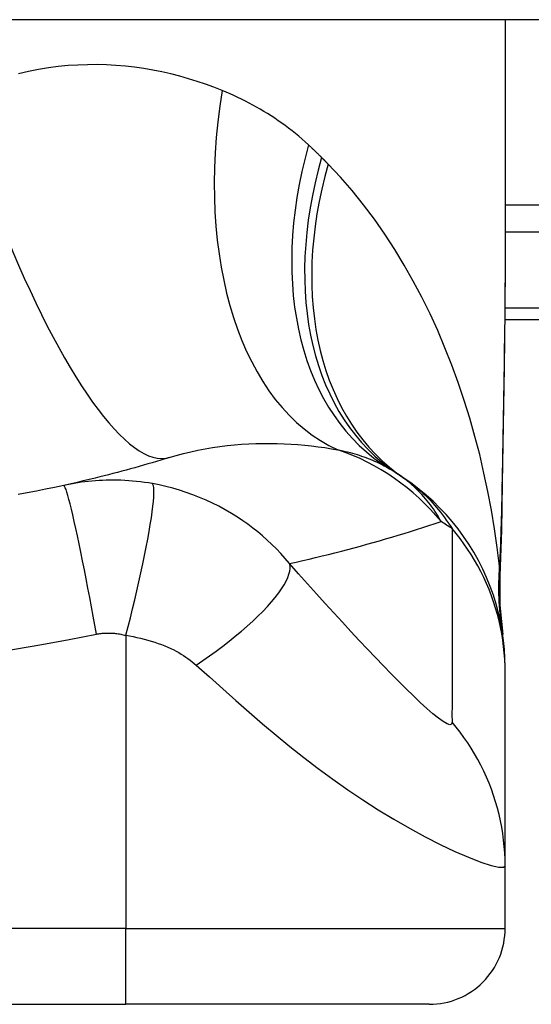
# Model space of a CAD drawing. Header units: inches. Extents: x 14 to 456, y 41 to 215.
# Tile 162 of 201: x 66.178 to 66.444, y 213.002 to 213.513. Entities that reach past the tile are written whole.
import ezdxf

# ---------------------------------------------------------------- set-up
doc = ezdxf.new("R2010")
doc.units = ezdxf.units.IN
doc.header["$MEASUREMENT"] = 0
doc.layers.add('Visible Edges(ANSI)', color=7, linetype='Continuous', lineweight=25)
doc.layers.add('Visible Tangent Edges(ANSI)', color=7, linetype='Continuous', lineweight=25)

msp = doc.modelspace()

# ---------------------------------------------------------------- linework, layer by layer
at = {"layer": 'Visible Edges(ANSI)'}
for p, q in [((109.5002228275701, 213.51324128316), (61.8952228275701, 213.5132412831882)), ((66.43008109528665, 213.5132412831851), (66.43008109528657, 213.3912927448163)), ((66.42989337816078, 213.3577412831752), (66.79622282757, 213.3577412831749)), ((66.4300810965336, 213.1746922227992), (66.4300810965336, 213.1771136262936)), ((66.43008109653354, 213.0742665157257), (66.4300810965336, 213.1746922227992)), ((66.43008109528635, 213.0417294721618), (66.43008109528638, 213.0742665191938)), ((65.85921495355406, 213.002359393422), (66.23323070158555, 213.0023593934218)), ((66.39071101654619, 213.0023593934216), (66.23323070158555, 213.0023593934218))]:
    msp.add_line(p, q, dxfattribs=at)
at = {"layer": 'Visible Edges(ANSI)', "flags": 128}
for points in [[(66.43008109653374, 213.3912927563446), (66.42993764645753, 213.3622793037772), (66.42957686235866, 213.3327784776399), (66.42910309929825, 213.3028908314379), (66.42862072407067, 213.2727168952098)], [(66.25572330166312, 213.2860490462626), (66.25351846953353, 213.2853685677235), (66.25130699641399, 213.2846946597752), (66.2490888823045, 213.2840273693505), (66.24686412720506, 213.2833667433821), (66.24463270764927, 213.2827127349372), (66.24239464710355, 213.2820654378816), (66.24014992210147, 213.281424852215), (66.23789855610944, 213.2807910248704), (66.23564050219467, 213.2801639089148), (66.23337580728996, 213.2795435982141), (66.2311044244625, 213.2789301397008), (66.2288263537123, 213.2783234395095), (66.22654159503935, 213.2777236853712), (66.22425012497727, 213.2771307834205), (66.22195196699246, 213.2765448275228), (66.2196470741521, 213.2759658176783), (66.21733546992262, 213.2753938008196), (66.21501713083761, 213.2748287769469), (66.21269203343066, 213.2742707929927), (66.21036020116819, 213.2737198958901), (66.20802163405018, 213.2731760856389), (66.20567628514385, 213.272639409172), (66.2033241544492, 213.2721098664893), (66.20096526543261, 213.2715875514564)], [(66.4300810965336, 213.1771136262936), (66.42998974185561, 213.1817581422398), (66.42971248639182, 213.1864375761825), (66.42924515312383, 213.1911409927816), (66.42858435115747, 213.1958571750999), (66.42772758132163, 213.2005744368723), (66.42667327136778, 213.2052806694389), (66.42542085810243, 213.2099636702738), (66.42397072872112, 213.2146110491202), (66.42232434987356, 213.2192103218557), (66.42048420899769, 213.2237492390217), (66.41845380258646, 213.2282155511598), (66.41623767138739, 213.2325974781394), (66.41384133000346, 213.2368834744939), (66.41127118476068, 213.2410626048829), (66.40853458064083, 213.2451244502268), (66.4056396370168, 213.2490593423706), (66.40259517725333, 213.2528583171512), (66.39941072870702, 213.2565132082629), (66.3960963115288, 213.2600167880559), (66.39266243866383, 213.2633626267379), (66.38911995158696, 213.2665454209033), (66.38547996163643, 213.2695605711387), (66.38175370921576, 213.2724046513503), (66.377952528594, 213.2750750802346)], [(66.20096526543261, 213.2715875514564), (66.19623847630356, 213.2705669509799), (66.19150736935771, 213.2695800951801), (66.18676075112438, 213.2686244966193), (66.1820054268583, 213.2677015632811), (66.17724172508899, 213.2668111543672)], [(66.42862072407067, 213.2727168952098), (66.42811992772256, 213.248411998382), (66.4272791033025, 213.2246130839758)], [(66.4272791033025, 213.2246130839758), (66.427327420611, 213.209437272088), (66.42882138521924, 213.1943177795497)]]:
    msp.add_lwpolyline(points, dxfattribs=at)
at = {"layer": 'Visible Edges(ANSI)'}
for centre, radius, start, end in [((66.30892404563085, 213.1791487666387), 0.1181102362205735, 56.47918401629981, 58.69993221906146), ((66.04622282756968, 212.782563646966), 0.59381149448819, 56.03787205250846, 56.47918401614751), ((66.3907110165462, 213.0417294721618), 0.0393700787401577, 269.9999999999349, 0)]:
    msp.add_arc(centre, radius, start, end, dxfattribs=at)
at = {"layer": 'Visible Tangent Edges(ANSI)'}
for p, q in [((66.98731637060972, 213.41707619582), (66.43008109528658, 213.4170761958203)), ((66.43008109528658, 213.4031567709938), (66.98731637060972, 213.4031567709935)), ((66.79622282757, 213.3635068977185), (66.42994875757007, 213.3635068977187)), ((66.23323070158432, 213.1938086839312), (66.23323070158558, 213.041729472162)), ((66.23323070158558, 213.041729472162), (65.85921495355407, 213.0417294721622)), ((66.23323070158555, 213.0023593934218), (66.23323070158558, 213.041729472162)), ((66.23323070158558, 213.041729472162), (66.43008109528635, 213.0417294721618))]:
    msp.add_line(p, q, dxfattribs=at)
at = {"layer": 'Visible Tangent Edges(ANSI)', "flags": 128}
for points in [[(66.2832365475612, 213.4764778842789), (66.27894520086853, 213.4781554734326), (66.27459119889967, 213.4797407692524), (66.2701767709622, 213.4812292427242), (66.26570414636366, 213.4826163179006), (66.2611755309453, 213.4838974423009), (66.25659320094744, 213.4850680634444), (66.25195936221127, 213.4861236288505), (66.24727622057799, 213.4870596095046), (66.24254602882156, 213.4878714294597), (66.23777101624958, 213.4885545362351), (66.2329529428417, 213.4891052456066), (66.22809293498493, 213.4895198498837), (66.22319216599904, 213.4897938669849), (66.21825183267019, 213.4899228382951), (66.21327310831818, 213.4899023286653), (66.20825718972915, 213.4897278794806), (66.20320525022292, 213.4893950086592), (66.19811848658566, 213.4888992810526), (66.19299807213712, 213.4882362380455), (66.18785069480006, 213.4874014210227), (66.1826852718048, 213.4863916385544), (66.17750752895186, 213.4852042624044)], [(66.32803392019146, 213.4482694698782), (66.32635560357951, 213.4497894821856), (66.3246594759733, 213.4512786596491), (66.32294574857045, 213.4527370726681), (66.32121465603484, 213.4541648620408), (66.31946636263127, 213.4555620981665), (66.3177011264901, 213.4569288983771), (66.3159190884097, 213.4582653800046), (66.3141205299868, 213.4595716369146), (66.31230563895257, 213.4608477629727), (66.31047488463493, 213.4620937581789), (66.30862843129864, 213.4633098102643), (66.30676632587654, 213.4644961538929), (66.30488866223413, 213.4656529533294), (66.30299551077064, 213.4667804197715), (66.30108696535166, 213.4678787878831), (66.29916311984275, 213.4689482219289), (66.29722397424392, 213.4699889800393), (66.29526955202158, 213.4710011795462), (66.29330013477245, 213.471984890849), (66.2913159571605, 213.4729401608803), (66.2893172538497, 213.473867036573), (66.28730428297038, 213.4747656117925), (66.2852772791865, 213.4756358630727), (66.2832365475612, 213.4764778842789)], [(66.33484600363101, 213.4417268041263), (66.33456734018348, 213.4420055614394), (66.33428823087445, 213.4422837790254), (66.3340086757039, 213.4425615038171), (66.33372865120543, 213.4428386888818), (66.33344820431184, 213.4431153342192), (66.33316728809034, 213.4433914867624), (66.33288592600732, 213.4436670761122), (66.33260411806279, 213.4439421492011), (66.33232184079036, 213.444216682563), (66.33203914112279, 213.4444906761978), (66.33175597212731, 213.4447641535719), (66.33147235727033, 213.4450370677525), (66.33118827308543, 213.4453094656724), (66.33090376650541, 213.4455813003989), (66.33061881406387, 213.4458525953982), (66.33033339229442, 213.4461233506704), (66.33004752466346, 213.4463935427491), (66.32976121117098, 213.4466631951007), (66.32947445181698, 213.4469323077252), (66.32918724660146, 213.4472008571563), (66.32889959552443, 213.4474688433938), (66.32861147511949, 213.4477362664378), (66.32832293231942, 213.4480031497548), (66.32803392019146, 213.4482694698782)], [(66.33819346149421, 213.4383441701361), (66.3380550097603, 213.4384851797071), (66.33791648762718, 213.4386261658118), (66.33777787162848, 213.4387671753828), (66.3376391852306, 213.4389081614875), (66.33750038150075, 213.4390491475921), (66.33736148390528, 213.4391901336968), (66.33722251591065, 213.4393311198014), (66.33708343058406, 213.4394720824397), (66.33694427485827, 213.4396130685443), (66.33680502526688, 213.4397540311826), (66.33666568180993, 213.4398949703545), (66.33652624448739, 213.4400359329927), (66.33638673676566, 213.4401768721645), (66.33624711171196, 213.4403178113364), (66.33610741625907, 213.4404587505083), (66.33596762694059, 213.4405996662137), (66.33582772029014, 213.4407405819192), (66.3356877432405, 213.4408814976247), (66.33554769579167, 213.4410223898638), (66.33540753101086, 213.4411632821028), (66.33526727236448, 213.4413041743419), (66.3351269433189, 213.441445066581), (66.33498652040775, 213.4415859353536), (66.33484600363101, 213.4417268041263)], [(66.42716127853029, 213.229677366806), (66.42596886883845, 213.2394027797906), (66.42456849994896, 213.2491090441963), (66.42295891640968, 213.2587866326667), (66.42113882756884, 213.2684261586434), (66.41910696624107, 213.2780181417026), (66.41686207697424, 213.2875531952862), (66.41440285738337, 213.2970218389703), (66.41172806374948, 213.3064146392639), (66.4088366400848, 213.315721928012), (66.40572862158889, 213.3249326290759), (66.40240238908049, 213.3340371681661), (66.39885600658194, 213.3430263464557), (66.39508752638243, 213.3518909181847), (66.39109502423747, 213.3606216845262), (66.38687657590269, 213.3692093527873), (66.38243022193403, 213.3776447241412), (66.37775063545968, 213.3859229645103), (66.37282952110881, 213.3940392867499), (66.367666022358, 213.4019762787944), (66.36225950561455, 213.4097161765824), (66.35660933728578, 213.4172411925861), (66.35071507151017, 213.4245333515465), (66.34457653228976, 213.4315739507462), (66.33819346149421, 213.4383441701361)], [(66.43008113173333, 213.3912927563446), (66.4300758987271, 213.3865196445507), (66.43006077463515, 213.3817317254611), (66.43003643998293, 213.3769291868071), (66.43000354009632, 213.3721123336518), (66.4299627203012, 213.3672814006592), (66.42991460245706, 213.3624367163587), (66.42985983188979, 213.3575785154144), (66.42979903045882, 213.3527070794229), (66.42973285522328, 213.347822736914), (66.42966192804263, 213.3429260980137), (66.4295867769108, 213.3380178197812), (66.42950796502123, 213.3330983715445), (66.42942598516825, 213.3281680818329), (66.42934138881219, 213.3232273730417), (66.42925470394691, 213.318276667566), (66.42916645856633, 213.3133163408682), (66.42907716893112, 213.3083466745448), (66.42898729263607, 213.3033674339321), (66.42889725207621, 213.2983787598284), (66.42880744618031, 213.2933809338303), (66.42871827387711, 213.2883743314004), (66.42863015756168, 213.2833591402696), (66.42854349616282, 213.2783357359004), (66.42845870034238, 213.2733043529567)], [(66.25572330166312, 213.2860490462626), (66.25941315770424, 213.2871438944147), (66.26313185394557, 213.2881466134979), (66.26687443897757, 213.2890576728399), (66.27063582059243, 213.2898774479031), (66.2744104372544, 213.2906070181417), (66.27819272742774, 213.2912478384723), (66.28197710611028, 213.2918013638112), (66.28575787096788, 213.2922689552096), (66.28952579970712, 213.2926525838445), (66.2932769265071, 213.2929548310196), (66.2970100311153, 213.2931783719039), (66.30072389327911, 213.293325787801), (66.3044172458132, 213.2933998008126), (66.30808884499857, 213.2934030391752), (66.31173749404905, 213.2933381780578), (66.31536197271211, 213.2932077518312), (66.31896087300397, 213.293013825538), (66.3225317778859, 213.2927589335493), (66.32607229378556, 213.292445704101), (66.32957988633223, 213.2920767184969), (66.33305216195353, 213.291654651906), (66.33648663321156, 213.2911820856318), (66.33988083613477, 213.2906616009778), (66.34323235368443, 213.2900958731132)], [(66.34323235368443, 213.2900958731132), (66.34453201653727, 213.2898276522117), (66.34581722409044, 213.2895465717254), (66.34708776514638, 213.2892527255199), (66.34834348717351, 213.2889460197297), (66.34958424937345, 213.2886265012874), (66.35080994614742, 213.2882940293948), (66.35202046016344, 213.2879486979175), (66.35321566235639, 213.2875904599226), (66.3543955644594, 213.2872192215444), (66.35556026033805, 213.2868349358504), (66.35670977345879, 213.2864376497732), (66.35784416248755, 213.2860271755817), (66.35896346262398, 213.2856035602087), (66.36006773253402, 213.2851667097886), (66.3611570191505, 213.2847165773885), (66.36223132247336, 213.2842531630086), (66.36329051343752, 213.283776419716), (66.36433462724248, 213.283286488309), (66.3653636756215, 213.2827832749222), (66.36637772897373, 213.2822668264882), (66.36737681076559, 213.2817371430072), (66.36836096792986, 213.2811943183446), (66.36933024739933, 213.280638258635), (66.37028468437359, 213.280069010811)], [(66.24696984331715, 213.2725128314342), (66.24489470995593, 213.272862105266), (66.24282778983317, 213.2731725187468), (66.24078421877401, 213.2734434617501), (66.23875958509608, 213.2736762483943), (66.2367410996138, 213.2738725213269), (66.23471590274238, 213.274033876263), (66.2326771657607, 213.2741615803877), (66.23068522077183, 213.2742528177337), (66.22874119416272, 213.2743089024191), (66.22682239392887, 213.2743327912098), (66.22491753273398, 213.2743259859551), (66.22302909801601, 213.2742889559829), (66.22115929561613, 213.2742225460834), (66.21930026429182, 213.2741270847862), (66.21744041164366, 213.2740021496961), (66.2155826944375, 213.2738479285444), (66.21373182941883, 213.2736647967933), (66.2118878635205, 213.2734530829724), (66.21005023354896, 213.2732127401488), (66.20821915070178, 213.2729440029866), (66.20639482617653, 213.2726469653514), (66.20457756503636, 213.2723217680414), (66.20276783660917, 213.2719686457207), (66.20096526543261, 213.2715875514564)], [(66.39684364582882, 213.2528198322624), (66.39623700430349, 213.253923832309), (66.39560652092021, 213.2550241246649), (66.39495146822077, 213.2561203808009), (66.3942711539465, 213.2572122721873), (66.39356487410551, 213.2582995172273), (66.39283188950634, 213.2593818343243), (66.39207151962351, 213.2604588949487), (66.39128304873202, 213.2615304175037), (66.39046576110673, 213.2625960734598), (66.3896189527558, 213.2636555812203), (66.38874190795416, 213.2647086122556), (66.38783393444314, 213.2657548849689), (66.38689429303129, 213.2667941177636), (66.38592230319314, 213.2678259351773), (66.38491697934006, 213.2688500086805), (66.38387699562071, 213.269865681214), (66.38280101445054, 213.2708723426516), (66.38168770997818, 213.2718693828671), (66.38053574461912, 213.2728561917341), (66.37934378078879, 213.2738321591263), (66.37811048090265, 213.2747966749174), (66.37683450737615, 213.2757491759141), (66.37551453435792, 213.2766890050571), (66.37414923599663, 213.2776155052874)], [(66.377952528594, 213.2750750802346), (66.37901007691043, 213.2743491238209), (66.38006402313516, 213.2735980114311), (66.38111440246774, 213.2728212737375), (66.38216127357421, 213.2720184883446), (66.38320465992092, 213.2711890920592), (66.38424462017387, 213.2703326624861), (66.38528118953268, 213.2694486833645), (66.38631486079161, 213.2685364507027), (66.38734643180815, 213.2675946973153), (66.3883758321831, 213.2666224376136), (66.38940300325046, 213.265618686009), (66.39042787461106, 213.2645825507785), (66.39145036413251, 213.2635130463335), (66.39247040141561, 213.2624091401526), (66.3934879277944, 213.2612699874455), (66.39450284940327, 213.2600945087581), (66.39551511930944, 213.2588818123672), (66.39652463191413, 213.2576309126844), (66.39753131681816, 213.2563406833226), (66.39853490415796, 213.2550094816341), (66.3995350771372, 213.2536358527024), (66.40053151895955, 213.2522182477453), (66.40152393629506, 213.2507552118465), (66.40251198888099, 213.249245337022)], [(66.42845870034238, 213.2733043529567), (66.42842712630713, 213.2714540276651), (66.42839392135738, 213.269606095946), (66.42835905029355, 213.2677605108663), (66.42832248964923, 213.2659173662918), (66.42828418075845, 213.2640767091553), (66.4282441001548, 213.2622386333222), (66.42820218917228, 213.2604030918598), (66.42815840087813, 213.2585701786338), (66.42811268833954, 213.2567400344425), (66.42806501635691, 213.2549126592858), (66.42801533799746, 213.2530882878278), (66.427963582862, 213.2512669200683), (66.42790971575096, 213.2494486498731), (66.4278536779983, 213.2476336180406), (66.42779541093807, 213.2458217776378), (66.42773486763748, 213.2440133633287), (66.42767197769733, 213.2422083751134), (66.42760670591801, 213.2404069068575), (66.42753897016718, 213.2386090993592), (66.42746871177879, 213.2368149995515), (66.42739588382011, 213.2350246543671), (66.42732041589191, 213.2332382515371), (66.42724223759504, 213.2314557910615), (66.42716127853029, 213.229677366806)], [(66.42862072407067, 213.2727168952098), (66.42862078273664, 213.2727417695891), (66.42862023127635, 213.2727665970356), (66.42861906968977, 213.2727913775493), (66.42861729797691, 213.272816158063), (66.42861492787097, 213.272840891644), (66.42861194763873, 213.2728655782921), (66.42860836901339, 213.2728902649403), (66.42860420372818, 213.2729149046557), (66.42859942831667, 213.2729394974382), (66.42859407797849, 213.2729640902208), (66.4285881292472, 213.2729886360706), (66.42858159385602, 213.2730131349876), (66.42857448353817, 213.2730375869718), (66.42856678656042, 213.2730620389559), (66.42855852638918, 213.2730864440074), (66.42854967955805, 213.273110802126), (66.42854026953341, 213.2731351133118), (66.4285302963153, 213.2731594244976), (66.42851975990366, 213.2731836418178), (66.42850866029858, 213.2732078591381), (66.42849699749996, 213.2732320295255), (66.42848478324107, 213.273256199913), (66.42847201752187, 213.2732802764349), (66.42845870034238, 213.2733043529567)], [(66.2178992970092, 213.1944713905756), (66.217077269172, 213.199104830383), (66.21622726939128, 213.2038265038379), (66.21535291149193, 213.2086115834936), (66.21445846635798, 213.2134322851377), (66.21354883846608, 213.2182579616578), (66.21262949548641, 213.2230557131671), (66.21170642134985, 213.2277909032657), (66.21078595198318, 213.2324278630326), (66.2098746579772, 213.236930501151), (66.20897932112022, 213.2412633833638), (66.20810660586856, 213.2453924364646), (66.20726301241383, 213.2492859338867), (66.20645468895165, 213.2529151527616), (66.20568726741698, 213.2562550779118), (66.20496576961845, 213.2592851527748), (66.20429444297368, 213.2619895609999), (66.2036767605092, 213.264357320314), (66.20311528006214, 213.2663826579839), (66.20261173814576, 213.2680645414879), (66.20216695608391, 213.2694066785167), (66.2017809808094, 213.2704169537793), (66.20145306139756, 213.271106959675), (66.20118181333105, 213.2714913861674), (66.20096526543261, 213.2715875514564)], [(66.23323069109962, 213.1938086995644), (66.23439173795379, 213.1983040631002), (66.23555076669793, 213.202888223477), (66.2367005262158, 213.2075385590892), (66.23783324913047, 213.2122299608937), (66.23894079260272, 213.2169347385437), (66.24001477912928, 213.2216231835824), (66.24104678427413, 213.2262638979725), (66.24202847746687, 213.2308245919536), (66.24295180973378, 213.2352725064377), (66.24380922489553, 213.2395752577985), (66.24459389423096, 213.2437014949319), (66.24529978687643, 213.2476217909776), (66.24592192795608, 213.251309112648), (66.24645642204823, 213.2547396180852), (66.24690059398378, 213.2578929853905), (66.24725298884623, 213.2607530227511), (66.24751341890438, 213.2633077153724), (66.24768284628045, 213.2655494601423), (66.2477634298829, 213.2674749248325), (66.24775824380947, 213.2690849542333), (66.24767130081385, 213.2703841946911), (66.24750731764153, 213.2713807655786), (66.2472715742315, 213.2720857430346), (66.24696984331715, 213.2725128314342)], [(66.31821393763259, 213.2310822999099), (66.31598908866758, 213.2336844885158), (66.31371496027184, 213.2361952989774), (66.31139373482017, 213.2386169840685), (66.30902684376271, 213.2409519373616), (66.3066149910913, 213.2432027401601), (66.30415881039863, 213.2453718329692), (66.30165853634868, 213.2474619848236), (66.29911149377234, 213.2494761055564), (66.29651451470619, 213.2514172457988), (66.29386443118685, 213.2532884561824), (66.29110666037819, 213.2551257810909), (66.28806288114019, 213.2570310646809), (66.28477300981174, 213.2589528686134), (66.28146802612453, 213.2607458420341), (66.27817461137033, 213.2624022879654), (66.27483287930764, 213.2639563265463), (66.27143891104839, 213.2654096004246), (66.26801047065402, 213.2667543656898), (66.26455304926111, 213.2679895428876), (66.26106556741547, 213.269116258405), (66.25755548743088, 213.2701327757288), (66.25403165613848, 213.2710378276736), (66.25050200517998, 213.271830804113), (66.24696984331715, 213.2725128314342)], [(66.31821393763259, 213.2310822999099), (66.32160903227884, 213.2318417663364), (66.32499354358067, 213.2326142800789), (66.3283675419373, 213.2333997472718), (66.3317310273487, 213.2341981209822), (66.33508402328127, 213.235009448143), (66.3384266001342, 213.2358335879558), (66.3417587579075, 213.2366705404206), (66.34508056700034, 213.2375202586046), (66.34839202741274, 213.238382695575), (66.35169318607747, 213.2392578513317), (66.35498406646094, 213.2401455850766), (66.35826472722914, 213.2410459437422), (66.36153518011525, 213.241958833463), (66.36479547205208, 213.2428842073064), (66.36804560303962, 213.2438220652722), (66.37128562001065, 213.2447724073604), (66.37451552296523, 213.2457351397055), (66.37773534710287, 213.2467102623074), (66.38094510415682, 213.2476977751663), (66.38414480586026, 213.2486976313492), (66.38733449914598, 213.2497097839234), (66.39051419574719, 213.250734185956), (66.39368389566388, 213.25177088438), (66.39684364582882, 213.2528198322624)], [(66.40251198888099, 213.249245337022), (66.40251198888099, 213.2450455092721), (66.40251198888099, 213.2408464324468), (66.40251198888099, 213.236664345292), (66.40251198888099, 213.2324828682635), (66.40251198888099, 213.2282971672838), (66.40251198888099, 213.2241104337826), (66.40251198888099, 213.2199246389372), (66.40251198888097, 213.2157394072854), (66.40251198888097, 213.2115538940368), (66.40251198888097, 213.2073682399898), (66.40251198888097, 213.2031826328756), (66.40251198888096, 213.1989970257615), (66.40251198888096, 213.1948114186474), (66.40251198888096, 213.1906258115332), (66.40251198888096, 213.1864402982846), (66.40251198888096, 213.1822548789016), (66.40251198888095, 213.1780690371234), (66.40251198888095, 213.173882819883), (66.40251198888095, 213.1696975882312), (66.40251198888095, 213.1655124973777), (66.40251198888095, 213.1613230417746), (66.40251198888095, 213.1571285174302), (66.40249658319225, 213.1529595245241), (66.40254433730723, 213.1487321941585)], [(66.4300810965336, 213.1746922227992), (66.43003300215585, 213.1780050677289), (66.4298878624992, 213.1813305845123), (66.42964458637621, 213.1846645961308), (66.42930227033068, 213.1880030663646), (66.4288602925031, 213.1913416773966), (66.42831825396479, 213.1946762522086), (66.42767601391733, 213.1980023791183), (66.42693370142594, 213.2013157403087), (66.42609168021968, 213.2046120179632), (66.42515059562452, 213.2078868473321), (66.42411132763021, 213.2111359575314), (66.42297504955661, 213.2143550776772), (66.4217431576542, 213.217540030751), (66.42041730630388, 213.2206867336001), (66.4189993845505, 213.2237911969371), (66.41749151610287, 213.2268495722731), (66.41589604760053, 213.229858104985), (66.41421552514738, 213.2328132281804), (66.41245269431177, 213.2357115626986), (66.4106104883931, 213.2385499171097), (66.40869200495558, 213.2413251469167), (66.40670048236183, 213.2440345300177), (66.40463931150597, 213.2466753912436), (66.40251198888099, 213.249245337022)], [(66.26969380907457, 213.1784001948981), (66.27317575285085, 213.1807553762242), (66.27664406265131, 213.1831757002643), (66.28008181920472, 213.1856530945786), (66.28347137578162, 213.1881783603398), (66.286794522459, 213.1907413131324), (66.2900327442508, 213.1933310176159), (66.29316752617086, 213.1959355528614), (66.29618063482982, 213.1985425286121), (66.29905442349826, 213.2011391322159), (66.30177218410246, 213.2037121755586), (66.30431842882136, 213.2062486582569), (66.30667914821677, 213.2087355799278), (66.30884213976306, 213.2111604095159), (66.3107971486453, 213.213511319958), (66.31253598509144, 213.2157770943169), (66.314052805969, 213.2179477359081), (66.31534397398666, 213.2200142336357), (66.31640812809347, 213.2219688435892), (66.31724620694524, 213.2238051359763), (66.31786114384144, 213.2255180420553), (66.31825793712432, 213.2271039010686), (66.31844325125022, 213.2285603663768), (66.31842539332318, 213.229886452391), (66.31821393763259, 213.2310822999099)], [(66.40254433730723, 213.1487321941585), (66.40229366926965, 213.1476892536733), (66.40141955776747, 213.1474016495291), (66.39994727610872, 213.1478666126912), (66.39792972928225, 213.1490365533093), (66.39545012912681, 213.150828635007), (66.39259579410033, 213.1531442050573), (66.38944124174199, 213.1558930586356), (66.38604839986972, 213.1589969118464), (66.38246962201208, 213.1623879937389), (66.37874008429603, 213.1660180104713), (66.37488813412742, 213.1698471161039), (66.37093221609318, 213.1738481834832), (66.36688766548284, 213.1779986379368), (66.36276438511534, 213.1822835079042), (66.35857034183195, 213.1866905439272), (66.354310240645, 213.1912123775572), (66.34998666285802, 213.1958449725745), (66.34560382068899, 213.2005826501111), (66.3411697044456, 213.2054165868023), (66.33669149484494, 213.2103388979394), (66.33216172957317, 213.2153589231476), (66.32756393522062, 213.2204976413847), (66.32288968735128, 213.2257673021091), (66.31821393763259, 213.2310822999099)], [(66.42725832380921, 213.2267015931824), (66.4272541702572, 213.2267688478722), (66.42725004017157, 213.2268414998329), (66.42724593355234, 213.2269195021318), (66.42724185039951, 213.2270028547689), (66.42723777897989, 213.2270914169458), (66.42723371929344, 213.2271851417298), (66.4272296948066, 213.2272839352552), (66.42722567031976, 213.227387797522), (66.42722165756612, 213.2274965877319), (66.42721765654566, 213.2276102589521), (66.42721366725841, 213.2277287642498), (66.42720967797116, 213.2278520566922), (66.42720568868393, 213.2279799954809), (66.42720171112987, 213.2281126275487), (66.4271977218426, 213.2282497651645), (66.42719372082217, 213.2283914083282), (66.42718971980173, 213.2285375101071), (66.42718570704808, 213.2286879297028), (66.42718168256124, 213.2288426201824), (66.427177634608, 213.2290014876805), (66.42717357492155, 213.2291644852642), (66.42716950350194, 213.229331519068), (66.42716539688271, 213.2295024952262), (66.42716127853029, 213.229677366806)], [(66.42727863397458, 213.2246130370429), (66.42728234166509, 213.2247004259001), (66.42728566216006, 213.2247878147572), (66.42728857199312, 213.2248751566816), (66.42729109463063, 213.2249624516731), (66.42729321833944, 213.2250497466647), (66.42729495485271, 213.2251369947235), (66.42729628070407, 213.2252242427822), (66.42729721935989, 213.2253114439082), (66.42729775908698, 213.2253985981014), (66.42729789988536, 213.2254857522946), (66.427297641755, 213.2255728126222), (66.42729699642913, 213.2256598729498), (66.42729595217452, 213.2257469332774), (66.4272945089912, 213.2258338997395), (66.42729266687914, 213.2259208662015), (66.42729043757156, 213.2260077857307), (66.42728780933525, 213.2260946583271), (66.42728478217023, 213.2261814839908), (66.42728136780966, 213.2262682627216), (66.4272775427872, 213.2263550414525), (66.42727333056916, 213.2264417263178), (66.42726873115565, 213.2265284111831), (66.4272637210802, 213.2266150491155), (66.42725832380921, 213.2267015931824)], [(65.90284629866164, 213.1890265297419), (65.91705280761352, 213.1865918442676), (65.93130141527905, 213.1844173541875), (65.94558663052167, 213.1825018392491), (65.95990427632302, 213.1808440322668), (65.97424937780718, 213.1794429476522), (65.9886170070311, 213.1782977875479), (66.00300270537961, 213.1774077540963), (66.01740196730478, 213.1767724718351), (66.03181014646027, 213.1763914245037), (66.0462228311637, 213.1762644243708), (66.06063551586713, 213.1763914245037), (66.07504369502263, 213.1767724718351), (66.08944295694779, 213.1774077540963), (66.10382865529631, 213.1782977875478), (66.11819628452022, 213.1794429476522), (66.13254138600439, 213.1808440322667), (66.14685903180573, 213.1825018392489), (66.1611441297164, 213.1844173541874), (66.1753923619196, 213.1865917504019), (66.18959908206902, 213.1890264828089), (66.2037577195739, 213.1917226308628), (66.2178992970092, 213.1944713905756)], [(66.2178992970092, 213.1944713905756), (66.2185116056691, 213.1945736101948), (66.21912588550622, 213.1946648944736), (66.21974215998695, 213.1947453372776), (66.22036021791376, 213.1948148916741), (66.22097989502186, 213.1948734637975), (66.2216010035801, 213.1949210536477), (66.22222342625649, 213.1949576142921), (66.22284725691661, 213.1949831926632), (66.22347240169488, 213.1949977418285), (66.22409724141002, 213.1950011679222), (66.2247206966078, 213.1949933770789), (66.22534656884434, 213.1949745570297), (66.22597734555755, 213.1949447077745), (66.22661222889, 213.1949035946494), (66.22725030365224, 213.1948510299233), (66.22789523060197, 213.1947866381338), (66.22855435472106, 213.1947094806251), (66.22922718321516, 213.1946192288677), (66.22989376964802, 213.1945167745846), (66.23055627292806, 213.1944018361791), (66.23121884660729, 213.1942738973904), (66.23188559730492, 213.1941324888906), (66.23255790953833, 213.193977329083), (66.23323069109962, 213.1938086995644)], [(66.23323069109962, 213.1938086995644), (66.23515355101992, 213.1934911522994), (66.23706854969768, 213.1931357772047), (66.23897350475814, 213.192742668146), (66.240863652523, 213.1923124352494), (66.24273383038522, 213.1918458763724), (66.24457957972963, 213.1913441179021), (66.2464011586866, 213.1908071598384), (66.24819528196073, 213.1902359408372), (66.2499519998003, 213.1896333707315), (66.25167323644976, 213.1889994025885), (66.25339111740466, 213.1883240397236), (66.25509083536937, 213.1876103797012), (66.2566476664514, 213.1869035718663), (66.25804065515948, 213.1862194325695), (66.25936608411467, 213.1855270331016), (66.26065333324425, 213.1848156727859), (66.26190397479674, 213.1840850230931), (66.26311960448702, 213.1833345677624), (66.2643016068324, 213.1825639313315), (66.265449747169, 213.1817728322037), (66.26656365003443, 213.1809610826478), (66.26764289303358, 213.1801284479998), (66.26868665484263, 213.1792748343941), (66.26969380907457, 213.1784001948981)], [(66.26969380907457, 213.1784001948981), (66.27656638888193, 213.1722568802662), (66.28349357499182, 213.1660855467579), (66.29037650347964, 213.1599807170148), (66.29725985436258, 213.1539392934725), (66.30420302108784, 213.1479494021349), (66.31124676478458, 213.1420107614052), (66.31840403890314, 213.1361402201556), (66.32568406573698, 213.1303558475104), (66.3330980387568, 213.1246722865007), (66.34065938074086, 213.1191026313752), (66.34837250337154, 213.1136634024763), (66.3562296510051, 213.1083759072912), (66.364215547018, 213.1032640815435), (66.37229370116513, 213.0983596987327), (66.38041444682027, 213.0936989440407), (66.38849345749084, 213.0893306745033), (66.39642243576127, 213.0853123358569), (66.40403730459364, 213.0817207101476), (66.41114014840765, 213.0786431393), (66.41748752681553, 213.0761790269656), (66.42279611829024, 213.0744359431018), (66.42678573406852, 213.0735058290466), (66.42925437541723, 213.0734454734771), (66.43008109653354, 213.0742665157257)], [(66.43008109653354, 213.0742665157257), (66.43003306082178, 213.0775825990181), (66.42988809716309, 213.0809107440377), (66.42964509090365, 213.0842468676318), (66.42930317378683, 213.0875868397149), (66.42886170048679, 213.0909264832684), (66.42832027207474, 213.0942613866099), (66.42767877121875, 213.0975873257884), (66.42693729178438, 213.1008998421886), (66.42609622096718, 213.1041946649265), (66.42515620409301, 213.1074674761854), (66.4241181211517, 213.1107138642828), (66.42298313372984, 213.1139296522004), (66.42175263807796, 213.1171106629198), (66.42042830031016, 213.1202527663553), (66.41901200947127, 213.1233520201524), (66.41750588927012, 213.1264045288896), (66.41591226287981, 213.1294065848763), (66.41423371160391, 213.1323546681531), (66.4124729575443, 213.1352453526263), (66.41063294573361, 213.1380753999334), (66.40871676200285, 213.1408418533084), (66.40672765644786, 213.1435418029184), (66.40466901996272, 213.1461727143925), (66.40254433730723, 213.1487321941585)]]:
    msp.add_lwpolyline(points, dxfattribs=at)
at = {"layer": 'Visible Tangent Edges(ANSI)'}
msp.add_arc((66.16694434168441, 212.881967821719), 0.4363311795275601, 57.32434627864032, 58.20431596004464, dxfattribs=at)
for centre, major_axis, ratio, start_param, end_param in [((66.40478205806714, 213.4764778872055), (-0.0508294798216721, -0.1901747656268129), 0.6042411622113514, 4.872506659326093, 6.187735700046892), ((66.47255243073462, 213.4482694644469), (-0.1022677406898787, -0.1682004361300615), 0.6786015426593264, 5.103707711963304, 6.28318530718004), ((66.48285787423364, 213.4417267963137), (-0.1087086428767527, -0.1641112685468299), 0.6890586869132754, 5.140583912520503, 6.283185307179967), ((66.48792197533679, 213.4383441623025), (-0.1099694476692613, -0.1632690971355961), 0.6969087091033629, 5.151259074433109, 6.283185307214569), ((66.19733390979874, 213.4740404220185), (0.0583894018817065, -0.1879913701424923), 0.2492511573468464, 4.997806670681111, 6.28318530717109), ((66.30630251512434, 213.1782666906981), (0.0374595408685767, -0.1120125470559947), 0.992002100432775, 1.934246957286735, 2.496048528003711), ((66.6225143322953, 213.2296773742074), (-0.1940896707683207, -0.0328523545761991), 0.8025726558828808, 6.075329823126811, 6.283185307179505), ((66.62357225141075, 213.2229913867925), (-0.1947508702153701, -0.0286736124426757), 0.9169404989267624, 6.103459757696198, 6.283185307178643)]:
    msp.add_ellipse(centre, major_axis=major_axis, ratio=ratio, start_param=start_param, end_param=end_param, dxfattribs=at)

doc.saveas('drawing.dxf')
